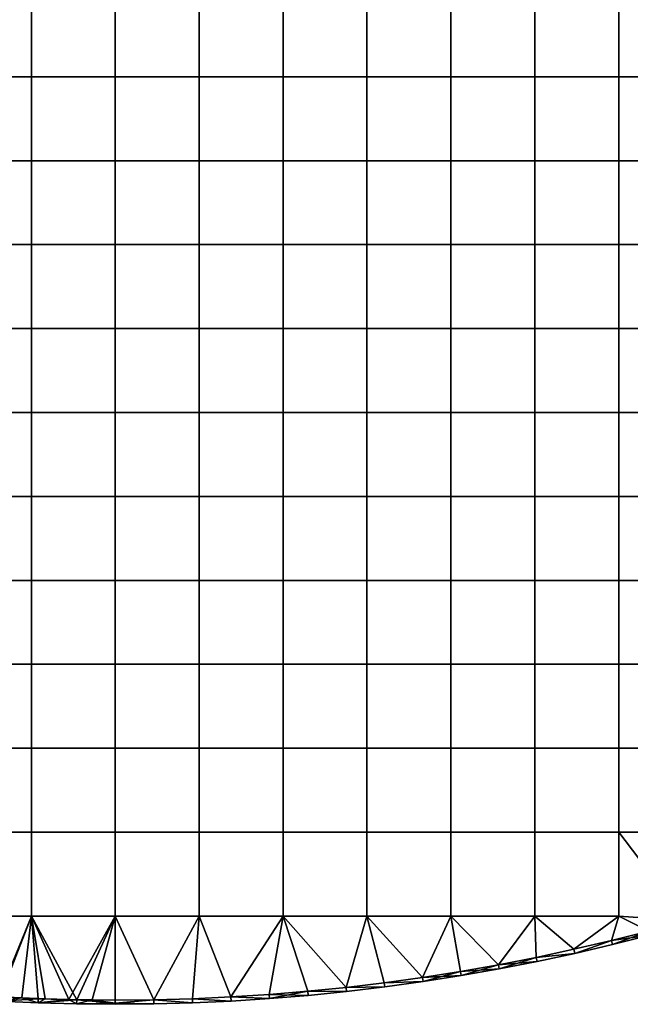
# Model space of a CAD drawing. Header units: millimetres. Extents: x -500 to 500, y -500 to 500.
# Tile 15 of 142: x -23 to 123, y -500 to -266. Entities that reach past the tile are written whole.
import ezdxf

# ---------------------------------------------------------------- set-up
doc = ezdxf.new("R2010")
doc.units = ezdxf.units.MM
doc.header["$MEASUREMENT"] = 0
doc.layers.add('Predefinito', color=7, linetype='Continuous')

msp = doc.modelspace()

# ---------------------------------------------------------------- meshes
at = {"layer": 'Predefinito'}
mesh = msp.add_polyface(dxfattribs=at)
corners = [(19.96, -259.48, 722.01), (19.96, -239.52, 722.01), (0, -239.52, 722.01), (0, -259.48, 722.01), (39.92, -259.48, 722.01), (39.92, -239.52, 722.01), (59.88, -259.48, 722.01), (59.88, -239.52, 722.01), (79.84, -259.48, 722.01), (79.84, -239.52, 722.01), (99.8, -259.48, 722.01), (99.8, -239.52, 722.01), (19.96, -279.44, 722.01), (0, -279.44, 722.01), (39.92, -279.44, 722.01), (59.88, -279.44, 722.01), (79.84, -279.44, 722.01), (99.8, -279.44, 722.01), (19.96, -299.4, 722.01), (0, -299.4, 722.01), (39.92, -299.4, 722.01), (59.88, -299.4, 722.01), (79.84, -299.4, 722.01), (99.8, -299.4, 722.01), (19.96, -319.36, 722.01), (0, -319.36, 722.01), (39.92, -319.36, 722.01), (59.88, -319.36, 722.01), (79.84, -319.36, 722.01), (99.8, -319.36, 722.01), (59.88, -339.32, 722.01), (39.92, -339.32, 722.01), (79.84, -339.32, 722.01), (99.8, -339.32, 722.01), (0, -259.48, 710.01), (-19.96, -259.48, 710.01), (-19.96, -239.52, 710.01), (0, -239.52, 710.01), (19.96, -259.48, 710.01), (19.96, -239.52, 710.01), (39.92, -259.48, 710.01), (39.92, -239.52, 710.01), (0, -279.44, 710.01), (-19.96, -279.44, 710.01), (19.96, -279.44, 710.01), (39.92, -279.44, 710.01), (59.88, -279.44, 710.01), (59.88, -259.48, 710.01), (79.84, -279.44, 710.01), (79.84, -259.48, 710.01), (99.8, -279.44, 710.01), (99.8, -259.48, 710.01), (119.76, -279.44, 710.01), (119.76, -259.48, 710.01), (0, -299.4, 710.01), (-19.96, -299.4, 710.01), (19.96, -299.4, 710.01), (39.92, -299.4, 710.01), (59.88, -299.4, 710.01), (79.84, -299.4, 710.01), (99.8, -299.4, 710.01), (119.76, -299.4, 710.01), (0, -319.36, 710.01), (-19.96, -319.36, 710.01), (19.96, -319.36, 710.01), (39.92, -319.36, 710.01), (59.88, -319.36, 710.01), (79.84, -319.36, 710.01), (99.8, -319.36, 710.01), (119.76, -319.36, 710.01), (0, -339.32, 710.01), (-19.96, -339.32, 710.01), (19.96, -339.32, 710.01), (39.92, -339.32, 710.01), (59.88, -339.32, 710.01), (79.84, -339.32, 710.01), (99.8, -339.32, 710.01), (119.76, -339.32, 710.01)]
mesh.append_faces([[corners[k] for k in face] for face in [(0, 1, 2, 3), (4, 5, 1, 0), (6, 7, 5, 4), (8, 9, 7, 6), (10, 11, 9, 8), (12, 0, 3, 13), (14, 4, 0, 12), (15, 6, 4, 14), (16, 8, 6, 15), (17, 10, 8, 16), (18, 12, 13, 19), (20, 14, 12, 18), (21, 15, 14, 20), (22, 16, 15, 21), (23, 17, 16, 22), (24, 18, 19, 25), (26, 20, 18, 24), (27, 21, 20, 26), (28, 22, 21, 27), (29, 23, 22, 28), (30, 27, 26, 31), (32, 28, 27, 30), (33, 29, 28, 32), (34, 35, 36, 37), (38, 34, 37, 39), (40, 38, 39, 41), (42, 43, 35, 34), (44, 42, 34, 38), (45, 44, 38, 40), (46, 45, 40, 47), (48, 46, 47, 49), (50, 48, 49, 51), (52, 50, 51, 53), (54, 55, 43, 42), (56, 54, 42, 44), (57, 56, 44, 45), (58, 57, 45, 46), (59, 58, 46, 48), (60, 59, 48, 50), (61, 60, 50, 52), (62, 63, 55, 54), (64, 62, 54, 56), (65, 64, 56, 57), (66, 65, 57, 58), (67, 66, 58, 59), (68, 67, 59, 60), (69, 68, 60, 61), (70, 71, 63, 62), (72, 70, 62, 64), (73, 72, 64, 65), (74, 73, 65, 66), (75, 74, 66, 67), (76, 75, 67, 68), (77, 76, 68, 69)]])
mesh = msp.add_polyface(dxfattribs=at)
corners = [(119.76, -259.48, 722.01), (119.76, -239.52, 722.01), (99.8, -239.52, 722.01), (99.8, -259.48, 722.01), (139.72, -259.48, 722.01), (139.72, -239.52, 722.01), (119.76, -279.44, 722.01), (99.8, -279.44, 722.01), (139.72, -279.44, 722.01), (159.68, -279.44, 722.01), (159.68, -259.48, 722.01), (179.64, -279.44, 722.01), (179.64, -259.48, 722.01), (199.6, -279.44, 722.01), (199.6, -259.48, 722.01), (219.56, -279.44, 722.01), (219.56, -259.48, 722.01), (239.52, -279.44, 722.01), (239.52, -259.48, 722.01), (119.76, -299.4, 722.01), (99.8, -299.4, 722.01), (139.72, -299.4, 722.01), (159.68, -299.4, 722.01), (179.64, -299.4, 722.01), (199.6, -299.4, 722.01), (219.56, -299.4, 722.01), (239.52, -299.4, 722.01), (119.76, -319.36, 722.01), (99.8, -319.36, 722.01), (139.72, -319.36, 722.01), (159.68, -319.36, 722.01), (179.64, -319.36, 722.01), (199.6, -319.36, 722.01), (219.56, -319.36, 722.01), (239.52, -319.36, 722.01), (119.76, -339.32, 722.01), (99.8, -339.32, 722.01), (139.72, -339.32, 722.01), (159.68, -339.32, 722.01), (179.64, -339.32, 722.01), (199.6, -339.32, 722.01), (219.56, -339.32, 722.01), (239.52, -339.32, 722.01), (139.72, -279.44, 710.01), (119.76, -279.44, 710.01), (119.76, -259.48, 710.01), (139.72, -259.48, 710.01), (159.68, -279.44, 710.01), (159.68, -259.48, 710.01), (179.64, -279.44, 710.01), (179.64, -259.48, 710.01), (199.6, -279.44, 710.01), (199.6, -259.48, 710.01), (219.56, -279.44, 710.01), (219.56, -259.48, 710.01), (239.52, -279.44, 710.01), (239.52, -259.48, 710.01), (139.72, -299.4, 710.01), (119.76, -299.4, 710.01), (159.68, -299.4, 710.01), (179.64, -299.4, 710.01), (199.6, -299.4, 710.01), (219.56, -299.4, 710.01), (239.52, -299.4, 710.01), (139.72, -319.36, 710.01), (119.76, -319.36, 710.01), (159.68, -319.36, 710.01), (179.64, -319.36, 710.01), (199.6, -319.36, 710.01), (219.56, -319.36, 710.01), (239.52, -319.36, 710.01), (139.72, -339.32, 710.01), (119.76, -339.32, 710.01), (159.68, -339.32, 710.01), (179.64, -339.32, 710.01), (199.6, -339.32, 710.01), (219.56, -339.32, 710.01), (239.52, -339.32, 710.01)]
mesh.append_faces([[corners[k] for k in face] for face in [(0, 1, 2, 3), (4, 5, 1, 0), (6, 0, 3, 7), (8, 4, 0, 6), (9, 10, 4, 8), (11, 12, 10, 9), (13, 14, 12, 11), (15, 16, 14, 13), (17, 18, 16, 15), (19, 6, 7, 20), (21, 8, 6, 19), (22, 9, 8, 21), (23, 11, 9, 22), (24, 13, 11, 23), (25, 15, 13, 24), (26, 17, 15, 25), (27, 19, 20, 28), (29, 21, 19, 27), (30, 22, 21, 29), (31, 23, 22, 30), (32, 24, 23, 31), (33, 25, 24, 32), (34, 26, 25, 33), (35, 27, 28, 36), (37, 29, 27, 35), (38, 30, 29, 37), (39, 31, 30, 38), (40, 32, 31, 39), (41, 33, 32, 40), (42, 34, 33, 41), (43, 44, 45, 46), (47, 43, 46, 48), (49, 47, 48, 50), (51, 49, 50, 52), (53, 51, 52, 54), (55, 53, 54, 56), (57, 58, 44, 43), (59, 57, 43, 47), (60, 59, 47, 49), (61, 60, 49, 51), (62, 61, 51, 53), (63, 62, 53, 55), (64, 65, 58, 57), (66, 64, 57, 59), (67, 66, 59, 60), (68, 67, 60, 61), (69, 68, 61, 62), (70, 69, 62, 63), (71, 72, 65, 64), (73, 71, 64, 66), (74, 73, 66, 67), (75, 74, 67, 68), (76, 75, 68, 69), (77, 76, 69, 70)]])
mesh = msp.add_polyface(dxfattribs=at)
corners = [(-99.8, -279.44, 722.01), (-99.8, -259.48, 722.01), (-119.76, -259.48, 722.01), (-119.76, -279.44, 722.01), (-79.84, -279.44, 722.01), (-79.84, -259.48, 722.01), (-59.88, -279.44, 722.01), (-59.88, -259.48, 722.01), (-39.92, -279.44, 722.01), (-39.92, -259.48, 722.01), (-19.96, -279.44, 722.01), (-19.96, -259.48, 722.01), (0, -279.44, 722.01), (0, -259.48, 722.01), (-99.8, -299.4, 722.01), (-119.76, -299.4, 722.01), (-79.84, -299.4, 722.01), (-59.88, -299.4, 722.01), (-39.92, -299.4, 722.01), (-19.96, -299.4, 722.01), (0, -299.4, 722.01), (-99.8, -319.36, 722.01), (-119.76, -319.36, 722.01), (-79.84, -319.36, 722.01), (-59.88, -319.36, 722.01), (-39.92, -319.36, 722.01), (-19.96, -319.36, 722.01), (0, -319.36, 722.01), (-99.8, -339.32, 722.01), (-119.76, -339.32, 722.01), (-79.84, -339.32, 722.01), (-59.88, -339.32, 722.01), (-39.92, -339.32, 722.01), (-19.96, -339.32, 722.01), (-99.8, -359.28, 722.01), (-119.76, -359.28, 722.01), (-79.84, -359.28, 722.01), (-59.88, -359.28, 722.01), (-39.92, -359.28, 722.01), (-19.96, -359.28, 722.01), (0, -359.28, 722.01), (0, -339.32, 722.01), (-99.8, -279.44, 710.01), (-119.76, -279.44, 710.01), (-119.76, -259.48, 710.01), (-99.8, -259.48, 710.01), (-79.84, -279.44, 710.01), (-79.84, -259.48, 710.01), (-59.88, -279.44, 710.01), (-59.88, -259.48, 710.01), (-39.92, -279.44, 710.01), (-39.92, -259.48, 710.01), (-19.96, -279.44, 710.01), (-19.96, -259.48, 710.01), (-99.8, -299.4, 710.01), (-119.76, -299.4, 710.01), (-79.84, -299.4, 710.01), (-59.88, -299.4, 710.01), (-39.92, -299.4, 710.01), (-19.96, -299.4, 710.01), (-99.8, -319.36, 710.01), (-119.76, -319.36, 710.01), (-79.84, -319.36, 710.01), (-59.88, -319.36, 710.01), (-39.92, -319.36, 710.01), (-19.96, -319.36, 710.01), (-99.8, -339.32, 710.01), (-119.76, -339.32, 710.01), (-79.84, -339.32, 710.01), (-59.88, -339.32, 710.01), (-39.92, -339.32, 710.01), (-19.96, -339.32, 710.01), (-99.8, -359.28, 710.01), (-119.76, -359.28, 710.01), (-79.84, -359.28, 710.01), (-59.88, -359.28, 710.01), (-39.92, -359.28, 710.01), (-19.96, -359.28, 710.01), (-19.96, -379.24, 710.01), (-39.92, -379.24, 710.01)]
mesh.append_faces([[corners[k] for k in face] for face in [(0, 1, 2, 3), (4, 5, 1, 0), (6, 7, 5, 4), (8, 9, 7, 6), (10, 11, 9, 8), (12, 13, 11, 10), (14, 0, 3, 15), (16, 4, 0, 14), (17, 6, 4, 16), (18, 8, 6, 17), (19, 10, 8, 18), (20, 12, 10, 19), (21, 14, 15, 22), (23, 16, 14, 21), (24, 17, 16, 23), (25, 18, 17, 24), (26, 19, 18, 25), (27, 20, 19, 26), (28, 21, 22, 29), (30, 23, 21, 28), (31, 24, 23, 30), (32, 25, 24, 31), (33, 26, 25, 32), (34, 28, 29, 35), (36, 30, 28, 34), (37, 31, 30, 36), (38, 32, 31, 37), (39, 33, 32, 38), (40, 41, 33, 39), (42, 43, 44, 45), (46, 42, 45, 47), (48, 46, 47, 49), (50, 48, 49, 51), (52, 50, 51, 53), (54, 55, 43, 42), (56, 54, 42, 46), (57, 56, 46, 48), (58, 57, 48, 50), (59, 58, 50, 52), (60, 61, 55, 54), (62, 60, 54, 56), (63, 62, 56, 57), (64, 63, 57, 58), (65, 64, 58, 59), (66, 67, 61, 60), (68, 66, 60, 62), (69, 68, 62, 63), (70, 69, 63, 64), (71, 70, 64, 65), (72, 73, 67, 66), (74, 72, 66, 68), (75, 74, 68, 69), (76, 75, 69, 70), (77, 76, 70, 71), (78, 79, 76, 77)]])
mesh = msp.add_polyface(dxfattribs=at)
corners = [(0, -339.32, 722.01), (0, -319.36, 722.01), (-19.96, -319.36, 722.01), (-19.96, -339.32, 722.01), (19.96, -339.32, 722.01), (19.96, -319.36, 722.01), (39.92, -339.32, 722.01), (39.92, -319.36, 722.01), (19.96, -359.28, 722.01), (0, -359.28, 722.01), (39.92, -359.28, 722.01), (59.88, -359.28, 722.01), (59.88, -339.32, 722.01), (79.84, -359.28, 722.01), (79.84, -339.32, 722.01), (99.8, -359.28, 722.01), (99.8, -339.32, 722.01), (119.76, -359.28, 722.01), (119.76, -339.32, 722.01), (19.96, -379.24, 722.01), (0, -379.24, 722.01), (39.92, -379.24, 722.01), (59.88, -379.24, 722.01), (79.84, -379.24, 722.01), (99.8, -379.24, 722.01), (119.76, -379.24, 722.01), (19.96, -399.2, 722.01), (0, -399.2, 722.01), (39.92, -399.2, 722.01), (59.88, -399.2, 722.01), (79.84, -399.2, 722.01), (99.8, -399.2, 722.01), (119.76, -399.2, 722.01), (19.96, -419.16, 722.01), (0, -419.16, 722.01), (39.92, -419.16, 722.01), (59.88, -419.16, 722.01), (79.84, -419.16, 722.01), (99.8, -419.16, 722.01), (119.76, -419.16, 722.01), (0, -359.28, 710.01), (-19.96, -359.28, 710.01), (-19.96, -339.32, 710.01), (0, -339.32, 710.01), (19.96, -359.28, 710.01), (19.96, -339.32, 710.01), (39.92, -359.28, 710.01), (39.92, -339.32, 710.01), (59.88, -359.28, 710.01), (59.88, -339.32, 710.01), (79.84, -359.28, 710.01), (79.84, -339.32, 710.01), (99.8, -359.28, 710.01), (99.8, -339.32, 710.01), (119.76, -359.28, 710.01), (119.76, -339.32, 710.01), (0, -379.24, 710.01), (-19.96, -379.24, 710.01), (19.96, -379.24, 710.01), (39.92, -379.24, 710.01), (59.88, -379.24, 710.01), (79.84, -379.24, 710.01), (99.8, -379.24, 710.01), (119.76, -379.24, 710.01), (0, -399.2, 710.01), (-19.96, -399.2, 710.01), (19.96, -399.2, 710.01), (39.92, -399.2, 710.01), (59.88, -399.2, 710.01), (79.84, -399.2, 710.01), (99.8, -399.2, 710.01), (119.76, -399.2, 710.01), (0, -419.16, 710.01), (-19.96, -419.16, 710.01), (19.96, -419.16, 710.01), (39.92, -419.16, 710.01), (59.88, -419.16, 710.01), (79.84, -419.16, 710.01), (99.8, -419.16, 710.01), (119.76, -419.16, 710.01)]
mesh.append_faces([[corners[k] for k in face] for face in [(0, 1, 2, 3), (4, 5, 1, 0), (6, 7, 5, 4), (8, 4, 0, 9), (10, 6, 4, 8), (11, 12, 6, 10), (13, 14, 12, 11), (15, 16, 14, 13), (17, 18, 16, 15), (19, 8, 9, 20), (21, 10, 8, 19), (22, 11, 10, 21), (23, 13, 11, 22), (24, 15, 13, 23), (25, 17, 15, 24), (26, 19, 20, 27), (28, 21, 19, 26), (29, 22, 21, 28), (30, 23, 22, 29), (31, 24, 23, 30), (32, 25, 24, 31), (33, 26, 27, 34), (35, 28, 26, 33), (36, 29, 28, 35), (37, 30, 29, 36), (38, 31, 30, 37), (39, 32, 31, 38), (40, 41, 42, 43), (44, 40, 43, 45), (46, 44, 45, 47), (48, 46, 47, 49), (50, 48, 49, 51), (52, 50, 51, 53), (54, 52, 53, 55), (56, 57, 41, 40), (58, 56, 40, 44), (59, 58, 44, 46), (60, 59, 46, 48), (61, 60, 48, 50), (62, 61, 50, 52), (63, 62, 52, 54), (64, 65, 57, 56), (66, 64, 56, 58), (67, 66, 58, 59), (68, 67, 59, 60), (69, 68, 60, 61), (70, 69, 61, 62), (71, 70, 62, 63), (72, 73, 65, 64), (74, 72, 64, 66), (75, 74, 66, 67), (76, 75, 67, 68), (77, 76, 68, 69), (78, 77, 69, 70), (79, 78, 70, 71)]])
mesh = msp.add_polyface(dxfattribs=at)
corners = [(179.25, -465.69, 722.01), (170.67, -468.91, 722.01), (179.61, -466.63, 721.01), (171.01, -469.85, 721.01), (170.67, -468.91, 710.01), (179.25, -465.69, 710.01), (171.01, -469.85, 711.01), (179.61, -466.63, 711.01), (179.61, -466.63, 721.01), (171.01, -469.85, 721.01), (171.01, -469.85, 711.01), (139.72, -359.28, 722.01), (139.72, -339.32, 722.01), (119.76, -339.32, 722.01), (119.76, -359.28, 722.01), (159.68, -359.28, 722.01), (159.68, -339.32, 722.01), (179.64, -359.28, 722.01), (179.64, -339.32, 722.01), (139.72, -379.24, 722.01), (119.76, -379.24, 722.01), (159.68, -379.24, 722.01), (179.64, -379.24, 722.01), (139.72, -399.2, 722.01), (119.76, -399.2, 722.01), (159.68, -399.2, 722.01), (179.64, -399.2, 722.01), (139.72, -419.16, 722.01), (119.76, -419.16, 722.01), (159.68, -419.16, 722.01), (179.64, -419.16, 722.01), (139.72, -439.12, 722.01), (119.76, -439.12, 722.01), (159.68, -439.12, 722.01), (179.64, -439.12, 722.01), (139.72, -459.08, 722.01), (119.76, -459.08, 722.01), (159.68, -459.08, 722.01), (179.64, -459.08, 722.01), (119.76, -479.04, 722.01), (99.8, -459.08, 722.01), (99.8, -479.04, 722.01), (135.78, -480.17, 722.01), (144.58, -477.6, 722.01), (153.33, -474.86, 722.01), (162.03, -471.96, 722.01), (170.67, -468.91, 722.01), (179.25, -465.69, 722.01), (139.72, -359.28, 710.01), (119.76, -359.28, 710.01), (119.76, -339.32, 710.01), (139.72, -339.32, 710.01), (159.68, -359.28, 710.01), (159.68, -339.32, 710.01), (179.64, -359.28, 710.01), (179.64, -339.32, 710.01), (139.72, -379.24, 710.01), (119.76, -379.24, 710.01), (159.68, -379.24, 710.01), (179.64, -379.24, 710.01), (139.72, -399.2, 710.01), (119.76, -399.2, 710.01), (159.68, -399.2, 710.01), (179.64, -399.2, 710.01), (139.72, -419.16, 710.01), (119.76, -419.16, 710.01), (159.68, -419.16, 710.01), (179.64, -419.16, 710.01), (139.72, -439.12, 710.01), (119.76, -439.12, 710.01), (159.68, -439.12, 710.01), (179.64, -439.12, 710.01), (139.72, -459.08, 710.01), (119.76, -459.08, 710.01), (159.68, -459.08, 710.01), (179.64, -459.08, 710.01), (162.03, -471.96, 710.01), (170.67, -468.91, 710.01), (179.25, -465.69, 710.01), (135.78, -480.17, 710.01), (153.33, -474.86, 710.01)]
mesh.append_faces([[corners[k] for k in face] for face in [(0, 1, 2, 2), (3, 2, 1, 1), (4, 5, 6, 6), (7, 6, 5, 5), (8, 9, 10, 10), (11, 12, 13, 14), (15, 16, 12, 11), (17, 18, 16, 15), (19, 11, 14, 20), (21, 15, 11, 19), (22, 17, 15, 21), (23, 19, 20, 24), (25, 21, 19, 23), (26, 22, 21, 25), (27, 23, 24, 28), (29, 25, 23, 27), (30, 26, 25, 29), (31, 27, 28, 32), (33, 29, 27, 31), (34, 30, 29, 33), (35, 31, 32, 36), (37, 33, 31, 35), (38, 34, 33, 37), (39, 36, 40, 41), (42, 43, 35, 35), (43, 44, 35, 35), (44, 45, 37, 37), (45, 46, 37, 37), (46, 47, 38, 38), (37, 35, 44, 44), (38, 37, 46, 46), (48, 49, 50, 51), (52, 48, 51, 53), (54, 52, 53, 55), (56, 57, 49, 48), (58, 56, 48, 52), (59, 58, 52, 54), (60, 61, 57, 56), (62, 60, 56, 58), (63, 62, 58, 59), (64, 65, 61, 60), (66, 64, 60, 62), (67, 66, 62, 63), (68, 69, 65, 64), (70, 68, 64, 66), (71, 70, 66, 67), (72, 73, 69, 68), (74, 72, 68, 70), (75, 74, 70, 71), (76, 74, 77, 77), (77, 75, 78, 78), (72, 79, 73, 73), (74, 80, 72, 72), (75, 77, 74, 74)]])
mesh = msp.add_polyface(dxfattribs=at)
corners = [(-99.8, -379.24, 722.01), (-99.8, -359.28, 722.01), (-119.76, -359.28, 722.01), (-119.76, -379.24, 722.01), (-79.84, -379.24, 722.01), (-79.84, -359.28, 722.01), (-59.88, -379.24, 722.01), (-59.88, -359.28, 722.01), (-39.92, -379.24, 722.01), (-39.92, -359.28, 722.01), (-19.96, -379.24, 722.01), (-19.96, -359.28, 722.01), (0, -379.24, 722.01), (0, -359.28, 722.01), (-99.8, -399.2, 722.01), (-119.76, -399.2, 722.01), (-79.84, -399.2, 722.01), (-59.88, -399.2, 722.01), (-39.92, -399.2, 722.01), (-19.96, -399.2, 722.01), (0, -399.2, 722.01), (-99.8, -419.16, 722.01), (-119.76, -419.16, 722.01), (-79.84, -419.16, 722.01), (-59.88, -419.16, 722.01), (-39.92, -419.16, 722.01), (-19.96, -419.16, 722.01), (0, -419.16, 722.01), (-99.8, -439.12, 722.01), (-119.76, -439.12, 722.01), (-79.84, -439.12, 722.01), (-59.88, -439.12, 722.01), (-39.92, -439.12, 722.01), (-19.96, -439.12, 722.01), (0, -439.12, 722.01), (-99.8, -459.08, 722.01), (-119.76, -459.08, 722.01), (-79.84, -459.08, 722.01), (-59.88, -459.08, 722.01), (-39.92, -459.08, 722.01), (-19.96, -459.08, 722.01), (0, -459.08, 722.01), (-99.8, -379.24, 710.01), (-119.76, -379.24, 710.01), (-119.76, -359.28, 710.01), (-99.8, -359.28, 710.01), (-79.84, -379.24, 710.01), (-79.84, -359.28, 710.01), (-59.88, -379.24, 710.01), (-59.88, -359.28, 710.01), (-39.92, -379.24, 710.01), (-39.92, -359.28, 710.01), (-99.8, -399.2, 710.01), (-119.76, -399.2, 710.01), (-79.84, -399.2, 710.01), (-59.88, -399.2, 710.01), (-39.92, -399.2, 710.01), (-19.96, -399.2, 710.01), (-19.96, -379.24, 710.01), (-99.8, -419.16, 710.01), (-119.76, -419.16, 710.01), (-79.84, -419.16, 710.01), (-59.88, -419.16, 710.01), (-39.92, -419.16, 710.01), (-19.96, -419.16, 710.01), (-99.8, -439.12, 710.01), (-119.76, -439.12, 710.01), (-79.84, -439.12, 710.01), (-59.88, -439.12, 710.01), (-39.92, -439.12, 710.01), (-19.96, -439.12, 710.01), (-99.8, -459.08, 710.01), (-119.76, -459.08, 710.01), (-79.84, -459.08, 710.01), (-59.88, -459.08, 710.01), (-39.92, -459.08, 710.01), (-19.96, -459.08, 710.01)]
mesh.append_faces([[corners[k] for k in face] for face in [(0, 1, 2, 3), (4, 5, 1, 0), (6, 7, 5, 4), (8, 9, 7, 6), (10, 11, 9, 8), (12, 13, 11, 10), (14, 0, 3, 15), (16, 4, 0, 14), (17, 6, 4, 16), (18, 8, 6, 17), (19, 10, 8, 18), (20, 12, 10, 19), (21, 14, 15, 22), (23, 16, 14, 21), (24, 17, 16, 23), (25, 18, 17, 24), (26, 19, 18, 25), (27, 20, 19, 26), (28, 21, 22, 29), (30, 23, 21, 28), (31, 24, 23, 30), (32, 25, 24, 31), (33, 26, 25, 32), (34, 27, 26, 33), (35, 28, 29, 36), (37, 30, 28, 35), (38, 31, 30, 37), (39, 32, 31, 38), (40, 33, 32, 39), (41, 34, 33, 40), (42, 43, 44, 45), (46, 42, 45, 47), (48, 46, 47, 49), (50, 48, 49, 51), (52, 53, 43, 42), (54, 52, 42, 46), (55, 54, 46, 48), (56, 55, 48, 50), (57, 56, 50, 58), (59, 60, 53, 52), (61, 59, 52, 54), (62, 61, 54, 55), (63, 62, 55, 56), (64, 63, 56, 57), (65, 66, 60, 59), (67, 65, 59, 61), (68, 67, 61, 62), (69, 68, 62, 63), (70, 69, 63, 64), (71, 72, 66, 65), (73, 71, 65, 67), (74, 73, 67, 68), (75, 74, 68, 69), (76, 75, 69, 70)]])
mesh = msp.add_polyface(dxfattribs=at)
corners = [(19.96, -439.12, 722.01), (19.96, -419.16, 722.01), (0, -419.16, 722.01), (0, -439.12, 722.01), (39.92, -439.12, 722.01), (39.92, -419.16, 722.01), (59.88, -439.12, 722.01), (59.88, -419.16, 722.01), (79.84, -439.12, 722.01), (79.84, -419.16, 722.01), (99.8, -439.12, 722.01), (99.8, -419.16, 722.01), (119.76, -439.12, 722.01), (119.76, -419.16, 722.01), (19.96, -459.08, 722.01), (0, -459.08, 722.01), (39.92, -459.08, 722.01), (59.88, -459.08, 722.01), (79.84, -459.08, 722.01), (99.8, -459.08, 722.01), (119.76, -459.08, 722.01), (19.96, -479.04, 722.01), (0, -479.04, 722.01), (39.92, -479.04, 722.01), (59.88, -479.04, 722.01), (79.84, -479.04, 722.01), (99.8, -479.04, 722.01), (64, -494.88, 722.01), (73.08, -493.62, 722.01), (82.13, -492.19, 722.01), (91.16, -490.6, 722.01), (100.16, -488.84, 722.01), (109.12, -486.92, 722.01), (119.76, -479.04, 722.01), (0, -439.12, 710.01), (-19.96, -439.12, 710.01), (-19.96, -419.16, 710.01), (0, -419.16, 710.01), (19.96, -439.12, 710.01), (19.96, -419.16, 710.01), (39.92, -439.12, 710.01), (39.92, -419.16, 710.01), (59.88, -439.12, 710.01), (59.88, -419.16, 710.01), (79.84, -439.12, 710.01), (79.84, -419.16, 710.01), (99.8, -439.12, 710.01), (99.8, -419.16, 710.01), (119.76, -439.12, 710.01), (119.76, -419.16, 710.01), (0, -459.08, 710.01), (-19.96, -459.08, 710.01), (19.96, -459.08, 710.01), (39.92, -459.08, 710.01), (59.88, -459.08, 710.01), (79.84, -459.08, 710.01), (99.8, -459.08, 710.01), (119.76, -459.08, 710.01), (0, -479.04, 710.01), (-19.96, -479.04, 710.01), (19.96, -479.04, 710.01), (39.92, -479.04, 710.01), (59.88, -479.04, 710.01), (79.84, -479.04, 710.01), (99.8, -479.04, 710.01), (119.76, -479.04, 710.01), (91.16, -490.6, 710.01), (100.16, -488.84, 710.01), (109.12, -486.92, 710.01), (9.17, -498.92, 710.01), (27.49, -498.24, 710.01), (54.89, -495.97, 710.01), (73.08, -493.62, 710.01)]
mesh.append_faces([[corners[k] for k in face] for face in [(0, 1, 2, 3), (4, 5, 1, 0), (6, 7, 5, 4), (8, 9, 7, 6), (10, 11, 9, 8), (12, 13, 11, 10), (14, 0, 3, 15), (16, 4, 0, 14), (17, 6, 4, 16), (18, 8, 6, 17), (19, 10, 8, 18), (20, 12, 10, 19), (21, 14, 15, 22), (23, 16, 14, 21), (24, 17, 16, 23), (25, 18, 17, 24), (26, 19, 18, 25), (27, 28, 24, 24), (28, 29, 25, 25), (29, 30, 25, 25), (30, 31, 26, 26), (31, 32, 26, 26), (25, 24, 28, 28), (26, 25, 30, 30), (33, 26, 32, 32), (34, 35, 36, 37), (38, 34, 37, 39), (40, 38, 39, 41), (42, 40, 41, 43), (44, 42, 43, 45), (46, 44, 45, 47), (48, 46, 47, 49), (50, 51, 35, 34), (52, 50, 34, 38), (53, 52, 38, 40), (54, 53, 40, 42), (55, 54, 42, 44), (56, 55, 44, 46), (57, 56, 46, 48), (58, 59, 51, 50), (60, 58, 50, 52), (61, 60, 52, 53), (62, 61, 53, 54), (63, 62, 54, 55), (64, 63, 55, 56), (65, 64, 56, 57), (66, 64, 67, 67), (67, 64, 68, 68), (60, 69, 58, 58), (61, 70, 60, 60), (62, 71, 61, 61), (63, 72, 62, 62), (64, 66, 63, 63), (65, 68, 64, 64)]])
mesh = msp.add_polyface(dxfattribs=at)
corners = [(-55, -496.97, 711.01), (-45.87, -497.89, 711.01), (-45.87, -497.89, 721.01), (-36.71, -498.65, 711.01), (-36.71, -498.65, 721.01), (-27.54, -499.24, 711.01), (-27.54, -499.24, 721.01), (-18.37, -499.66, 711.01), (-18.37, -499.66, 721.01), (-9.19, -499.92, 711.01), (-9.19, -499.92, 721.01), (-55, -496.97, 721.01), (-39.92, -479.04, 722.01), (-39.92, -459.08, 722.01), (-59.88, -459.08, 722.01), (-59.88, -479.04, 722.01), (-19.96, -479.04, 722.01), (-19.96, -459.08, 722.01), (0, -479.04, 722.01), (0, -459.08, 722.01), (-50.53, -496.43, 722.01), (-44.84, -496.98, 722.01), (-39.16, -497.46, 722.01), (-33.5, -497.87, 722.01), (-27.86, -498.22, 722.01), (-22.25, -498.5, 722.01), (-16.65, -498.72, 722.01), (-11.08, -498.88, 722.01), (-39.92, -479.04, 710.01), (-59.88, -479.04, 710.01), (-59.88, -459.08, 710.01), (-39.92, -459.08, 710.01), (-19.96, -479.04, 710.01), (-19.96, -459.08, 710.01), (-54.89, -495.97, 710.01), (-45.77, -496.9, 710.01), (-36.64, -497.65, 710.01), (-27.49, -498.24, 710.01), (-18.33, -498.66, 710.01), (-9.17, -498.92, 710.01), (0, -479.04, 710.01), (-54.89, -495.97, 710.01), (-45.77, -496.9, 710.01), (-55, -496.97, 711.01), (-36.64, -497.65, 710.01), (-45.87, -497.89, 711.01), (-27.49, -498.24, 710.01), (-36.71, -498.65, 711.01), (-18.33, -498.66, 710.01), (-27.54, -499.24, 711.01), (-9.17, -498.92, 710.01), (-18.37, -499.66, 711.01), (-9.19, -499.92, 711.01), (-11.08, -498.88, 722.01), (-16.65, -498.72, 722.01), (-18.37, -499.66, 721.01), (-22.25, -498.5, 722.01), (-27.86, -498.22, 722.01), (-27.54, -499.24, 721.01), (-33.5, -497.87, 722.01), (-39.16, -497.46, 722.01), (-36.71, -498.65, 721.01), (-44.84, -496.98, 722.01), (-45.87, -497.89, 721.01), (-50.53, -496.43, 722.01), (-55, -496.97, 721.01), (-9.19, -499.92, 721.01)]
mesh.append_faces([[corners[k] for k in face] for face in [(0, 1, 2, 2), (1, 3, 4, 4), (3, 5, 6, 6), (5, 7, 8, 8), (7, 9, 10, 10), (10, 8, 7, 7), (8, 6, 5, 5), (6, 4, 3, 3), (4, 2, 1, 1), (2, 11, 0, 0), (12, 13, 14, 15), (16, 17, 13, 12), (18, 19, 17, 16), (20, 21, 12, 12), (21, 22, 12, 12), (22, 23, 12, 12), (23, 24, 12, 12), (24, 25, 16, 16), (25, 26, 16, 16), (26, 27, 16, 16), (12, 15, 20, 20), (16, 12, 24, 24), (18, 16, 27, 27), (28, 29, 30, 31), (32, 28, 31, 33), (34, 28, 35, 35), (35, 28, 36, 36), (36, 28, 37, 37), (37, 32, 38, 38), (38, 32, 39, 39), (28, 34, 29, 29), (32, 37, 28, 28), (40, 39, 32, 32), (41, 42, 43, 43), (42, 44, 45, 45), (44, 46, 47, 47), (46, 48, 49, 49), (48, 50, 51, 51), (52, 51, 50, 50), (51, 49, 48, 48), (49, 47, 46, 46), (47, 45, 44, 44), (45, 43, 42, 42), (53, 54, 55, 55), (54, 56, 55, 55), (56, 57, 58, 58), (57, 59, 58, 58), (59, 60, 61, 61), (60, 62, 63, 63), (62, 64, 63, 63), (65, 63, 64, 64), (63, 61, 60, 60), (61, 58, 59, 59), (58, 55, 56, 56), (55, 66, 53, 53)]])
mesh = msp.add_polyface(dxfattribs=at)
corners = [(170.67, -468.91, 722.01), (162.03, -471.96, 722.01), (171.01, -469.85, 721.01), (153.33, -474.86, 722.01), (162.35, -472.91, 721.01), (144.58, -477.6, 722.01), (144.87, -478.55, 721.01), (135.78, -480.17, 722.01), (126.94, -482.59, 722.01), (136.05, -481.13, 721.01), (118.05, -484.84, 722.01), (127.19, -483.55, 721.01), (109.12, -486.92, 722.01), (109.34, -487.9, 721.01), (118.29, -485.81, 721.01), (153.63, -475.81, 721.01), (109.12, -486.92, 710.01), (118.05, -484.84, 710.01), (109.34, -487.9, 711.01), (126.94, -482.59, 710.01), (118.29, -485.81, 711.01), (135.78, -480.17, 710.01), (136.05, -481.13, 711.01), (144.58, -477.6, 710.01), (144.87, -478.55, 711.01), (153.33, -474.86, 710.01), (153.63, -475.81, 711.01), (162.03, -471.96, 710.01), (162.35, -472.91, 711.01), (170.67, -468.91, 710.01), (171.01, -469.85, 711.01), (127.19, -483.55, 711.01), (171.01, -469.85, 721.01), (162.35, -472.91, 721.01), (162.35, -472.91, 711.01), (153.63, -475.81, 721.01), (153.63, -475.81, 711.01), (144.87, -478.55, 721.01), (144.87, -478.55, 711.01), (136.05, -481.13, 721.01), (136.05, -481.13, 711.01), (127.19, -483.55, 721.01), (127.19, -483.55, 711.01), (118.29, -485.81, 721.01), (118.29, -485.81, 711.01), (109.34, -487.9, 721.01), (109.34, -487.9, 711.01), (171.01, -469.85, 711.01), (109.12, -486.92, 722.01), (118.05, -484.84, 722.01), (119.76, -479.04, 722.01), (126.94, -482.59, 722.01), (135.78, -480.17, 722.01), (139.72, -459.08, 722.01), (119.76, -459.08, 722.01), (109.12, -486.92, 710.01), (119.76, -479.04, 710.01), (118.05, -484.84, 710.01), (126.94, -482.59, 710.01), (135.78, -480.17, 710.01), (139.72, -459.08, 710.01), (144.58, -477.6, 710.01), (153.33, -474.86, 710.01), (159.68, -459.08, 710.01), (162.03, -471.96, 710.01), (119.76, -459.08, 710.01)]
mesh.append_faces([[corners[k] for k in face] for face in [(0, 1, 2, 2), (1, 3, 4, 4), (3, 5, 6, 6), (5, 7, 6, 6), (7, 8, 9, 9), (8, 10, 11, 11), (10, 12, 13, 13), (13, 14, 10, 10), (14, 11, 10, 10), (11, 9, 8, 8), (9, 6, 7, 7), (6, 15, 3, 3), (15, 4, 3, 3), (4, 2, 1, 1), (16, 17, 18, 18), (17, 19, 20, 20), (19, 21, 22, 22), (21, 23, 24, 24), (23, 25, 26, 26), (25, 27, 28, 28), (27, 29, 30, 30), (30, 28, 27, 27), (28, 26, 25, 25), (26, 24, 23, 23), (24, 22, 21, 21), (22, 31, 19, 19), (31, 20, 19, 19), (20, 18, 17, 17), (32, 33, 34, 34), (33, 35, 36, 36), (35, 37, 38, 38), (37, 39, 40, 40), (39, 41, 42, 42), (41, 43, 44, 44), (43, 45, 46, 46), (46, 44, 43, 43), (44, 42, 41, 41), (42, 40, 39, 39), (40, 38, 37, 37), (38, 36, 35, 35), (36, 34, 33, 33), (34, 47, 32, 32), (48, 49, 50, 50), (49, 51, 50, 50), (51, 52, 50, 50), (53, 54, 52, 52), (54, 50, 52, 52), (55, 56, 57, 57), (57, 56, 58, 58), (58, 56, 59, 59), (59, 60, 61, 61), (61, 60, 62, 62), (62, 63, 64, 64), (65, 59, 56, 56)]])
mesh = msp.add_polyface(dxfattribs=at)
corners = [(45.77, -496.9, 722.01), (36.64, -497.65, 722.01), (36.71, -498.65, 721.01), (27.49, -498.24, 722.01), (18.33, -498.66, 722.01), (27.54, -499.24, 721.01), (9.17, -498.92, 722.01), (18.37, -499.66, 721.01), (0, -499, 722.01), (0, -499.71, 721.72), (0, -500, 721.01), (9.19, -499.92, 721.01), (0, -499, 710.01), (9.17, -498.92, 710.01), (0, -499.71, 710.31), (18.33, -498.66, 710.01), (18.37, -499.66, 711.01), (27.49, -498.24, 710.01), (27.54, -499.24, 711.01), (36.64, -497.65, 710.01), (36.71, -498.65, 711.01), (0, -500, 711.01), (9.19, -499.92, 711.01), (45.87, -497.89, 711.01), (45.87, -497.89, 721.01), (36.71, -498.65, 721.01), (36.71, -498.65, 711.01), (27.54, -499.24, 721.01), (27.54, -499.24, 711.01), (18.37, -499.66, 721.01), (18.37, -499.66, 711.01), (9.19, -499.92, 721.01), (9.19, -499.92, 711.01), (0, -500, 721.01), (0, -500, 716.01), (0, -500, 711.01), (0, -500, 711.01), (0, -500, 716.01), (-9.19, -499.92, 711.01), (0, -500, 721.01), (-9.19, -499.92, 721.01), (0, -499, 722.01), (9.17, -498.92, 722.01), (0, -479.04, 722.01), (18.33, -498.66, 722.01), (19.96, -479.04, 722.01), (27.49, -498.24, 722.01), (36.64, -497.65, 722.01), (39.92, -479.04, 722.01), (45.77, -496.9, 722.01), (-11.08, -498.88, 722.01), (-5.53, -498.97, 722.01), (0, -499, 710.01), (0, -479.04, 710.01), (9.17, -498.92, 710.01), (19.96, -479.04, 710.01), (18.33, -498.66, 710.01), (27.49, -498.24, 710.01), (39.92, -479.04, 710.01), (36.64, -497.65, 710.01), (-9.17, -498.92, 710.01), (0, -499, 710.01), (0, -499.71, 710.31), (-9.17, -498.92, 710.01), (0, -500, 711.01), (-9.19, -499.92, 711.01), (0, -500, 721.01), (0, -499.71, 721.72), (-5.53, -498.97, 722.01), (0, -499, 722.01), (-11.08, -498.88, 722.01), (-9.19, -499.92, 721.01)]
mesh.append_faces([[corners[k] for k in face] for face in [(0, 1, 2, 2), (1, 3, 2, 2), (3, 4, 5, 5), (4, 6, 7, 7), (6, 8, 9, 9), (9, 10, 11, 11), (11, 7, 6, 6), (7, 5, 4, 4), (5, 2, 3, 3), (6, 9, 11, 11), (12, 13, 14, 14), (13, 15, 16, 16), (15, 17, 18, 18), (17, 19, 20, 20), (21, 14, 22, 22), (23, 20, 19, 19), (20, 18, 17, 17), (18, 16, 15, 15), (16, 22, 13, 13), (14, 13, 22, 22), (24, 25, 26, 26), (25, 27, 28, 28), (27, 29, 30, 30), (29, 31, 32, 32), (31, 33, 34, 34), (35, 32, 34, 34), (32, 30, 29, 29), (30, 28, 27, 27), (28, 26, 25, 25), (32, 31, 34, 34), (36, 37, 38, 38), (37, 39, 40, 40), (38, 37, 40, 40), (41, 42, 43, 43), (42, 44, 45, 45), (44, 46, 45, 45), (46, 47, 48, 48), (47, 49, 48, 48), (50, 51, 43, 43), (51, 41, 43, 43), (45, 43, 42, 42), (48, 45, 46, 46), (52, 53, 54, 54), (54, 55, 56, 56), (56, 55, 57, 57), (57, 58, 59, 59), (60, 53, 52, 52), (61, 62, 63, 63), (62, 64, 65, 65), (63, 62, 65, 65), (66, 67, 68, 68), (67, 69, 68, 68), (68, 70, 71, 71), (71, 66, 68, 68)]])
mesh = msp.add_polyface(dxfattribs=at)
corners = [(109.12, -486.92, 722.01), (100.16, -488.84, 722.01), (109.34, -487.9, 721.01), (91.16, -490.6, 722.01), (100.36, -489.82, 721.01), (82.13, -492.19, 722.01), (91.34, -491.59, 721.01), (73.08, -493.62, 722.01), (73.22, -494.61, 721.01), (64, -494.88, 722.01), (54.89, -495.97, 722.01), (64.12, -495.87, 721.01), (45.77, -496.9, 722.01), (55, -496.97, 721.01), (36.71, -498.65, 721.01), (45.87, -497.89, 721.01), (82.3, -493.18, 721.01), (36.64, -497.65, 710.01), (45.77, -496.9, 710.01), (45.87, -497.89, 711.01), (54.89, -495.97, 710.01), (55, -496.97, 711.01), (64, -494.88, 710.01), (64.12, -495.87, 711.01), (73.08, -493.62, 710.01), (73.22, -494.61, 711.01), (82.13, -492.19, 710.01), (82.3, -493.18, 711.01), (91.16, -490.6, 710.01), (100.16, -488.84, 710.01), (91.34, -491.59, 711.01), (109.12, -486.92, 710.01), (109.34, -487.9, 711.01), (100.36, -489.82, 711.01), (109.34, -487.9, 721.01), (100.36, -489.82, 721.01), (100.36, -489.82, 711.01), (91.34, -491.59, 721.01), (91.34, -491.59, 711.01), (82.3, -493.18, 721.01), (82.3, -493.18, 711.01), (73.22, -494.61, 721.01), (73.22, -494.61, 711.01), (64.12, -495.87, 721.01), (64.12, -495.87, 711.01), (55, -496.97, 721.01), (55, -496.97, 711.01), (45.87, -497.89, 721.01), (45.87, -497.89, 711.01), (36.71, -498.65, 711.01), (109.34, -487.9, 711.01), (45.77, -496.9, 722.01), (54.89, -495.97, 722.01), (39.92, -479.04, 722.01), (64, -494.88, 722.01), (59.88, -479.04, 722.01), (36.64, -497.65, 710.01), (39.92, -479.04, 710.01), (45.77, -496.9, 710.01), (54.89, -495.97, 710.01), (59.88, -479.04, 710.01), (64, -494.88, 710.01), (73.08, -493.62, 710.01), (79.84, -479.04, 710.01), (82.13, -492.19, 710.01), (91.16, -490.6, 710.01)]
mesh.append_faces([[corners[k] for k in face] for face in [(0, 1, 2, 2), (1, 3, 4, 4), (3, 5, 6, 6), (5, 7, 8, 8), (7, 9, 8, 8), (9, 10, 11, 11), (10, 12, 13, 13), (14, 15, 12, 12), (15, 13, 12, 12), (13, 11, 10, 10), (11, 8, 9, 9), (8, 16, 5, 5), (16, 6, 5, 5), (6, 4, 3, 3), (4, 2, 1, 1), (17, 18, 19, 19), (18, 20, 21, 21), (20, 22, 23, 23), (22, 24, 25, 25), (24, 26, 27, 27), (26, 28, 27, 27), (28, 29, 30, 30), (29, 31, 32, 32), (32, 33, 29, 29), (33, 30, 29, 29), (30, 27, 28, 28), (27, 25, 24, 24), (25, 23, 22, 22), (23, 21, 20, 20), (21, 19, 18, 18), (34, 35, 36, 36), (35, 37, 38, 38), (37, 39, 40, 40), (39, 41, 42, 42), (41, 43, 44, 44), (43, 45, 46, 46), (45, 47, 48, 48), (49, 48, 47, 47), (48, 46, 45, 45), (46, 44, 43, 43), (44, 42, 41, 41), (42, 40, 39, 39), (40, 38, 37, 37), (38, 36, 35, 35), (36, 50, 34, 34), (51, 52, 53, 53), (52, 54, 55, 55), (55, 53, 52, 52), (56, 57, 58, 58), (58, 57, 59, 59), (59, 60, 61, 61), (61, 60, 62, 62), (62, 63, 64, 64), (64, 63, 65, 65)]])

doc.saveas('drawing.dxf')
